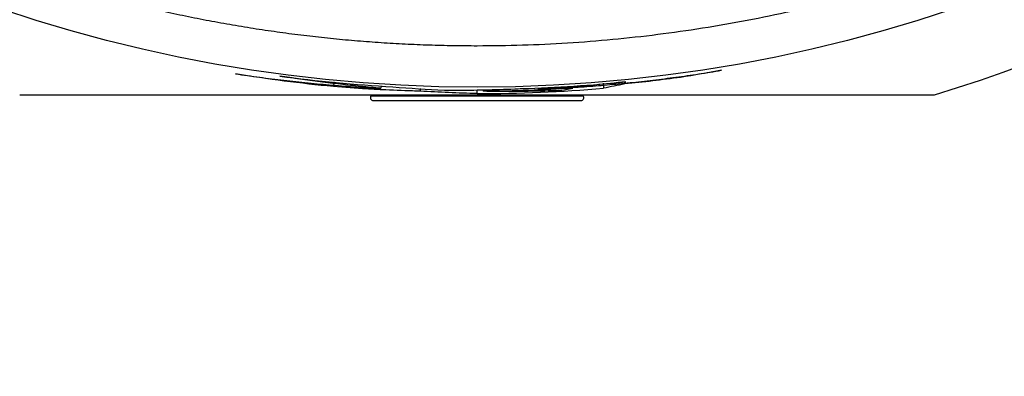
# Model space of a CAD drawing. Header units: inches. Extents: x 1.04 to 7.18, y 2.19 to 10.07.
# Tile 9 of 40: x 2.33 to 2.83, y 7.24 to 7.43. Entities that reach past the tile are written whole.
import ezdxf

# ---------------------------------------------------------------- set-up
doc = ezdxf.new("R2010")
doc.units = ezdxf.units.IN
doc.header["$MEASUREMENT"] = 0
doc.layers.add('SLD-0', color=179, linetype='Continuous')
doc.styles.add('SLDTEXTSTYLE0', font='TXT', dxfattribs={"width": 0.75})
doc.dimstyles.new('SLDDIMSTYLE1', dxfattribs={"dimtxt": 0.09, "dimasz": 0.13, "dimexe": 0, "dimexo": 0.0625, "dimgap": 0.0225, "dimtad": 0, "dimtih": 1, "dimtoh": 1, "dimdec": 3, "dimlfac": 2, "dimrnd": 1e-09, "dimzin": 4, "dimdsep": 46, "dimtxsty": 'SLDTEXTSTYLE0', "dimsah": 1, "dimcen": 0, "dimadec": 0, "dimazin": 1, "dimtfac": 1, "dimtdec": 3, "dimtofl": 0, "dimtmove": 0, "dimatfit": 3, "dimfxl": 1, "dimfrac": 2, "dimtolj": 1, "dimtzin": 12, "dimarcsym": 0})

# ---------------------------------------------------------------- blocks, each defined once
blk = doc.blocks.new('_D_1')
at = {"layer": 'SLD-0'}
for p, q in [((1.9956304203, 7.5857736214), (1.7271869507, 7.3179185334)), ((1.7271869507, 7.3179185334), (1.4771869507, 7.3179185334))]:
    blk.add_line(p, q, dxfattribs=at)
blk.add_solid([(1.9956304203, 7.5857736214), (1.8894791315, 7.5081082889), (1.9177323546, 7.4797930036)], dxfattribs=at)
at = {"layer": 'SLD-0', "char_height": 0.09, "attachment_point": 1, "style": 'SLDTEXTSTYLE0'}
for s, insert in [('%%c', (1.0422057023, 7.3618096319)), ('3.180', (1.1779369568, 7.363184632))]:
    blk.add_mtext(s, dxfattribs=dict(at, insert=insert))

msp = doc.modelspace()

# ---------------------------------------------------------------- linework, layer by layer
at = {"color": 7, "linetype": 'Continuous', "lineweight": 25}
for p, q in [((2.4853398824, 7.3940291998), (2.4850985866, 7.3915412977)), ((2.6226950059, 7.3932310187), (2.6229073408, 7.3907404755)), ((2.509438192, 7.3918426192), (2.5093628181, 7.3906795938)), ((2.5294300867, 7.3905292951), (2.5293800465, 7.3892220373)), ((2.5583986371, 7.3879962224), (2.5583986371, 7.3898324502)), ((2.5614942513, 7.3898890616), (2.5614973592, 7.3891292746)), ((2.562088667, 7.3891405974), (2.5620849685, 7.3898998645)), ((2.5894544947, 7.3908651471), (2.5894829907, 7.3901713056)), ((2.5046486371, 7.3873083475), (2.5043080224, 7.3869165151)), ((2.5043080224, 7.3869165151), (2.6124892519, 7.3869165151)), ((2.5054400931, 7.3844324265), (2.6113571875, 7.3844324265)), ((2.6124892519, 7.3869165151), (2.6121486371, 7.3873083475))]:
    msp.add_line(p, q, dxfattribs=at)
msp.add_circle((2.5583986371, 8.1473083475), 0.7560508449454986, dxfattribs=at)
for centre, radius, start, end in [((2.5583986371, 8.1473083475), 0.7950027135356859, 287.0651709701, 342.9348290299), ((2.5583986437, 8.1475660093), 0.7595697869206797, 269.9999995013, 274.8718811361), ((2.5054400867, 7.3859324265), 0.0015000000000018, 139.0000001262, 270), ((2.6113571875, 7.3859324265), 0.0015000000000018, 270, 40.9999998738)]:
    msp.add_arc(centre, radius, start, end, dxfattribs=at)
for points, knots in [([(2.558398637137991, 7.41225394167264), (2.5543240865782, 7.412273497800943), (2.546174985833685, 7.412312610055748), (2.533954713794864, 7.412628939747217), (2.521741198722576, 7.413133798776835), (2.509537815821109, 7.413845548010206), (2.497347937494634, 7.414759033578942), (2.485174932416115, 7.415875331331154), (2.473022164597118, 7.417193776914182), (2.460892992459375, 7.418714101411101), (2.448790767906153, 7.420435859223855), (2.436718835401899, 7.422358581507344), (2.424680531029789, 7.424481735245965), (2.412679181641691, 7.426804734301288), (2.400718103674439, 7.429326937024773), (2.388800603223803, 7.432047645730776), (2.376929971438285, 7.434966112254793), (2.365109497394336, 7.438081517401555), (2.353342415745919, 7.441393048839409), (2.33772953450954, 7.446068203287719), (2.318363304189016, 7.452398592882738), (2.298295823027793, 7.459716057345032), (2.275014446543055, 7.468909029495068), (2.236211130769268, 7.48579123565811), (2.176549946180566, 7.517371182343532), (2.105495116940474, 7.56596267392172), (2.049216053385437, 7.615709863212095), (2.008581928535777, 7.658795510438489), (1.97156913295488, 7.703004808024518), (1.940739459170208, 7.747243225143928), (1.915555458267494, 7.790384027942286), (1.900710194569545, 7.818512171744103), (1.888973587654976, 7.8433354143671), (1.880562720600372, 7.862825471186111), (1.876491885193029, 7.872848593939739), (1.874602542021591, 7.877626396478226), (1.873973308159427, 7.879224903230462), (1.872933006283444, 7.881892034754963), (1.871494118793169, 7.885632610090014), (1.86967416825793, 7.890453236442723), (1.867495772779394, 7.896362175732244), (1.864986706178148, 7.903369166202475), (1.862179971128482, 7.911485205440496), (1.859113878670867, 7.920722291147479), (1.85583213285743, 7.931093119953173), (1.852383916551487, 7.942610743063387), (1.848823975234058, 7.955288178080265), (1.845212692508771, 7.969137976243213), (1.841616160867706, 7.984171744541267), (1.838106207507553, 8.000399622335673), (1.834760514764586, 8.017829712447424), (1.83166222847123, 8.03646746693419), (1.828901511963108, 8.056315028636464), (1.826568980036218, 8.077370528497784), (1.824781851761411, 8.099627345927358), (1.823577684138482, 8.123073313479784), (1.823423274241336, 8.139102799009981), (1.823344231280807, 8.147308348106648)], [0, 0, 0, 0, 0.0105887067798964, 0.0211774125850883, 0.0317661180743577, 0.0423548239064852, 0.0529435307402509, 0.0635322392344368, 0.0741209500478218, 0.084709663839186, 0.0952983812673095, 0.1058871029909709, 0.11647582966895, 0.1270645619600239, 0.1376533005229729, 0.1482420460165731, 0.1588307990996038, 0.1694195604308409, 0.1800083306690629, 0.1905971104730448, 0.2117723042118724, 0.2329465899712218, 0.2460961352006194, 0.2768175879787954, 0.3428794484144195, 0.4211898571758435, 0.499965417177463, 0.5375422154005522, 0.5750236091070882, 0.6497361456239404, 0.6772776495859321, 0.7048185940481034, 0.7323624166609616, 0.7486110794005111, 0.7599785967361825, 0.7604749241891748, 0.7619630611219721, 0.7644430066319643, 0.7679147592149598, 0.772378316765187, 0.7778336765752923, 0.7842808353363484, 0.7917197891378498, 0.8001505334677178, 0.8095730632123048, 0.819987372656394, 0.8313934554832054, 0.8437913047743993, 0.8571809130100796, 0.8715622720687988, 0.8869353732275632, 0.9033002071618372, 0.9206567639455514, 0.9390050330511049, 0.9583450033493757, 0.9786766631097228, 1, 1, 1, 1]), ([(3.293453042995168, 8.147308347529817), (3.293434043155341, 8.143292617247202), (3.293396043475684, 8.135261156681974), (3.293088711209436, 8.123217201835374), (3.292598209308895, 8.111179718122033), (3.29190669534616, 8.099151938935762), (3.291019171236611, 8.087137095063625), (3.289934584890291, 8.075138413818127), (3.288653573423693, 8.063159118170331), (3.287176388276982, 8.051202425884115), (3.28550345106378, 8.03927154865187), (3.283635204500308, 8.02736969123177), (3.281572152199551, 8.015500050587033), (3.27931484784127, 8.003665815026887), (3.276863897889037, 7.991870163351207), (3.274219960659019, 7.980116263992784), (3.271383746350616, 7.968407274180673), (3.268356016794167, 7.956746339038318), (3.265137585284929, 7.945136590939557), (3.261729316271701, 7.933581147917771), (3.258132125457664, 7.922083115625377), (3.254346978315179, 7.910645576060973), (3.250374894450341, 7.899271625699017), (3.246216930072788, 7.887964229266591), (3.238860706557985, 7.868928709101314), (3.227595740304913, 7.842444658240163), (3.211355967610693, 7.809039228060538), (3.19344762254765, 7.776494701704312), (3.17374597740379, 7.744674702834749), (3.152334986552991, 7.713678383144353), (3.121478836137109, 7.673614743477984), (3.086328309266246, 7.634667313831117), (3.046911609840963, 7.597491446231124), (3.002702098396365, 7.560478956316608), (2.95846376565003, 7.5296491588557), (2.915322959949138, 7.504465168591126), (2.887194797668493, 7.489619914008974), (2.862371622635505, 7.477883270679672), (2.842881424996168, 7.469472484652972), (2.825904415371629, 7.46257697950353), (2.807410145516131, 7.455588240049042), (2.785561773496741, 7.4481085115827), (2.763489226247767, 7.441318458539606), (2.741214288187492, 7.435225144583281), (2.718758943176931, 7.429834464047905), (2.696145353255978, 7.425151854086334), (2.673395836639, 7.42118158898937), (2.650532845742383, 7.417928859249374), (2.627578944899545, 7.41539213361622), (2.604556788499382, 7.413591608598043), (2.58148909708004, 7.412463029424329), (2.566095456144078, 7.412323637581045), (2.558398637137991, 7.41225394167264)], [0, 0, 0, 0, 0.0104350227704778, 0.0208700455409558, 0.0313050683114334, 0.0417400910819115, 0.0521751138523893, 0.0626101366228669, 0.0730451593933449, 0.0834801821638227, 0.0939152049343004, 0.1043502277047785, 0.1147852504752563, 0.125220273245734, 0.1356552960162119, 0.1460903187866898, 0.1565253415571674, 0.1669603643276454, 0.1773953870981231, 0.187830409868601, 0.1982654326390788, 0.2087004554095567, 0.2191354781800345, 0.2295705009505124, 0.2400055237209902, 0.2721641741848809, 0.3043223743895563, 0.3364866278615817, 0.3686486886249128, 0.4015347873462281, 0.4343353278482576, 0.5000089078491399, 0.537582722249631, 0.5750611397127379, 0.6497677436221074, 0.677307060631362, 0.70484581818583, 0.7323874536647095, 0.7486348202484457, 0.7600014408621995, 0.7800013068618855, 0.8000011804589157, 0.8200010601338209, 0.8400009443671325, 0.8600008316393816, 0.8800007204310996, 0.9000006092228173, 0.9200004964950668, 0.9400003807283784, 0.9600002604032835, 0.9800001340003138, 1, 1, 1, 1]), ([(2.435139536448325, 7.398063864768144), (2.439241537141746, 7.397470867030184), (2.447444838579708, 7.39628497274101), (2.459787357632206, 7.39476170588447), (2.472151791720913, 7.393425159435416), (2.484538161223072, 7.392299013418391), (2.496941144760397, 7.391360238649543), (2.505222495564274, 7.390906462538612), (2.509362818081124, 7.390679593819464)], [0, 0, 0, 0, 0.1667377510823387, 0.3334470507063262, 0.5001279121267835, 0.6667803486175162, 0.8334043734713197, 1, 1, 1, 1]), ([(2.589483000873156, 7.390171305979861), (2.59340073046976, 7.390349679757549), (2.601236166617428, 7.390706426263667), (2.612976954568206, 7.39147276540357), (2.624705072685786, 7.392408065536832), (2.636416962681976, 7.393529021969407), (2.648110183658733, 7.394829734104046), (2.659781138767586, 7.396315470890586), (2.671429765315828, 7.397969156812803), (2.679171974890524, 7.399224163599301), (2.683043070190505, 7.399851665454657)], [0, 0, 0, 0, 0.1250024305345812, 0.2500041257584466, 0.3750051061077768, 0.5000053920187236, 0.6250050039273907, 0.7500039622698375, 0.8750022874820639, 1, 1, 1, 1]), ([(2.509362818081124, 7.390679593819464), (2.505908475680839, 7.390990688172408), (2.499000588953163, 7.39161280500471), (2.488653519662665, 7.392725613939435), (2.4783216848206, 7.393972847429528), (2.468006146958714, 7.395354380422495), (2.46114465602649, 7.396394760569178), (2.457714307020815, 7.396914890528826)], [0, 0, 0, 0, 0.2000924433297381, 0.4001386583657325, 0.6001386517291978, 0.8000924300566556, 1, 1, 1, 1]), ([(2.634271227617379, 7.394002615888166), (2.632961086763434, 7.393851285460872), (2.631650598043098, 7.393703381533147), (2.630339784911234, 7.393558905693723), (2.625096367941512, 7.392980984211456), (2.619847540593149, 7.392457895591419), (2.614594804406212, 7.391989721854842), (2.611968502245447, 7.391755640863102), (2.609341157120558, 7.391535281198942), (2.606712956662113, 7.391328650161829), (2.600973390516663, 7.390877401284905), (2.595229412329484, 7.390491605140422), (2.589482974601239, 7.390171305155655)], [0, 0, 0, 0, 0.0002565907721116, 0.0002565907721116, 0.0002565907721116, 0.0012830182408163, 0.0012830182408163, 0.0012830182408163, 0.0017962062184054, 0.0017962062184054, 0.0017962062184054, 0.0029169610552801, 0.0029169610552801, 0.0029169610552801, 0.0029169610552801]), ([(2.529380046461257, 7.389222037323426), (2.528079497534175, 7.389252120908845), (2.526779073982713, 7.389285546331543), (2.525478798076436, 7.389322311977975), (2.52027754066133, 7.389469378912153), (2.515078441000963, 7.389669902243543), (2.509882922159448, 7.389923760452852), (2.507285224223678, 7.390050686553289), (2.504688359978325, 7.390190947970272), (2.502092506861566, 7.39034452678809), (2.496422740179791, 7.390679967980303), (2.490757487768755, 7.391078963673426), (2.485098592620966, 7.391541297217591)], [0, 0, 0, 0, 0.0002565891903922, 0.0002565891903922, 0.0002565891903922, 0.0012830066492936, 0.0012830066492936, 0.0012830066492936, 0.0017961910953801, 0.0017961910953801, 0.0017961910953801, 0.0029171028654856, 0.0029171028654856, 0.0029171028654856, 0.0029171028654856]), ([(2.541736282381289, 7.38975307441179), (2.543015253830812, 7.389745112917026), (2.544294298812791, 7.389740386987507), (2.545573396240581, 7.389738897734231), (2.549848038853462, 7.389733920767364), (2.554123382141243, 7.389765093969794), (2.558398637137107, 7.389832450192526), (2.559677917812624, 7.389852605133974), (2.560957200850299, 7.38987599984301), (2.562236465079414, 7.38990263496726), (2.567353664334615, 7.390009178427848), (2.572470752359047, 7.390167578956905), (2.577586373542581, 7.390377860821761), (2.578809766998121, 7.390428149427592), (2.580033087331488, 7.39048140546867), (2.581256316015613, 7.390537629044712)], [-0.0011140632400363, -0.0011140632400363, -0.0011140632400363, -0.0011140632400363, -0.0008574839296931, -0.0008574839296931, -0.0008574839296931, 0, 0, 0, 0.0002565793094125, 0.0002565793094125, 0.0002565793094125, 0.0012829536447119, 0.0012829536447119, 0.0012829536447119, 0.0015284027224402, 0.0015284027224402, 0.0015284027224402, 0.0015284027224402]), ([(2.59974749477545, 7.389470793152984), (2.5986196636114, 7.389432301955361), (2.59749169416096, 7.389396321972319), (2.596363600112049, 7.389362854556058), (2.591851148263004, 7.389228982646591), (2.587336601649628, 7.389135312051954), (2.582820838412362, 7.38908191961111), (2.580562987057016, 7.389055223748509), (2.578304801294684, 7.389038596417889), (2.576046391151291, 7.389032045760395), (2.571197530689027, 7.38901798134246), (2.566347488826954, 7.389050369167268), (2.561497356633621, 7.389129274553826)], [2e-16, 2e-16, 2e-16, 2e-16, 0.0002565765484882, 0.0002565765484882, 0.0002565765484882, 0.0012829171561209, 0.0012829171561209, 0.0012829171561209, 0.0017960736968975, 0.0017960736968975, 0.0017960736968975, 0.002897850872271, 0.002897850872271, 0.002897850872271, 0.002897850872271]), ([(2.325097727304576, 7.387308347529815), (2.335246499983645, 7.387308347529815), (2.345978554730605, 7.387308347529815), (2.369281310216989, 7.387308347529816), (2.381813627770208, 7.387308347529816), (2.403150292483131, 7.387308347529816), (2.410691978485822, 7.387308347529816), (2.427134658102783, 7.387308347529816), (2.436005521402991, 7.387308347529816), (2.451209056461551, 7.387308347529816), (2.456598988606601, 7.387308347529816), (2.468405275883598, 7.387308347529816), (2.474795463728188, 7.387308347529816), (2.485833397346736, 7.387308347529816), (2.489757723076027, 7.387308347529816), (2.498413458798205, 7.387308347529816), (2.503119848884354, 7.387308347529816), (2.511370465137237, 7.387308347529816), (2.514320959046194, 7.387308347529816), (2.520914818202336, 7.387308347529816), (2.524531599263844, 7.387308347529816), (2.531050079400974, 7.387308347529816), (2.533415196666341, 7.387308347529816), (2.537449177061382, 7.387308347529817), (2.538875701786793, 7.387308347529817), (2.541982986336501, 7.387308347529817), (2.54367631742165, 7.387308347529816), (2.547418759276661, 7.387308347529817), (2.549498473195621, 7.387308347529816), (2.554073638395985, 7.387308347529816), (2.556653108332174, 7.387308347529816), (2.561739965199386, 7.387308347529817), (2.564202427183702, 7.387308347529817), (2.568590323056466, 7.387308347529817), (2.570576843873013, 7.387308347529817), (2.575934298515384, 7.387308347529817), (2.578869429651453, 7.387308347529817), (2.584074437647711, 7.387308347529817), (2.586348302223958, 7.387308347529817), (2.59266005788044, 7.387308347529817), (2.596190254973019, 7.387308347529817), (2.602660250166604, 7.387308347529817), (2.605562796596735, 7.387308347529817), (2.610965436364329, 7.387308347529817), (2.613464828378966, 7.387308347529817), (2.620559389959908, 7.387308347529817), (2.624759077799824, 7.387308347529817), (2.632572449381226, 7.387308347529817), (2.636176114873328, 7.387308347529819), (2.646391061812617, 7.387308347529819), (2.652417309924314, 7.387308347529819), (2.663601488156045, 7.387308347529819), (2.668747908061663, 7.387308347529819), (2.683323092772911, 7.387308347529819), (2.691905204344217, 7.387308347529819), (2.707857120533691, 7.387308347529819), (2.715203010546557, 7.387308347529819), (2.736023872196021, 7.38730834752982), (2.748306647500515, 7.38730834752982), (2.771169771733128, 7.38730834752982), (2.781717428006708, 7.38730834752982), (2.791699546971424, 7.38730834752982)], [0, 0, 0, 0, 0.124999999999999, 0.124999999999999, 0.249999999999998, 0.249999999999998, 0.3124999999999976, 0.3124999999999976, 0.3749999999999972, 0.3749999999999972, 0.4062499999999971, 0.4062499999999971, 0.4374999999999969, 0.4374999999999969, 0.453124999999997, 0.453124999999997, 0.468749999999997, 0.468749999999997, 0.476562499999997, 0.476562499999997, 0.484374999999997, 0.484374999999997, 0.4882812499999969, 0.4882812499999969, 0.4902343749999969, 0.4902343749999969, 0.492187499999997, 0.492187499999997, 0.4941406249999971, 0.4941406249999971, 0.4960937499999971, 0.4960937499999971, 0.4980468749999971, 0.4980468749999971, 0.4999999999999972, 0.4999999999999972, 0.5039062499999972, 0.5039062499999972, 0.5078124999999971, 0.5078124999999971, 0.5156249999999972, 0.5156249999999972, 0.5234374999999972, 0.5234374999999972, 0.5312499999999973, 0.5312499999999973, 0.5468749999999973, 0.5468749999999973, 0.5624999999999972, 0.5624999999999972, 0.5937499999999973, 0.5937499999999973, 0.6249999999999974, 0.6249999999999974, 0.6874999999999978, 0.6874999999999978, 0.7499999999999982, 0.7499999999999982, 0.8749999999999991, 0.8749999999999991, 1, 1, 1, 1])]:
    msp.add_open_spline(points, degree=3, knots=knots, dxfattribs=at)
for points in [[(2.485098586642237, 7.391541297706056), (2.468379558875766, 7.39316209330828), (2.451714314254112, 7.395337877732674), (2.435139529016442, 7.398063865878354)], [(2.683043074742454, 7.399851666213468), (2.676104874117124, 7.398559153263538), (2.669146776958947, 7.3973632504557), (2.662171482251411, 7.396264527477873)], [(2.457714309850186, 7.396914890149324), (2.476867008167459, 7.394345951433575), (2.496115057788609, 7.392510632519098), (2.515408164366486, 7.39141373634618)], [(2.581256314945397, 7.390537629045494), (2.598961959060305, 7.391072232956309), (2.616646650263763, 7.392228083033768), (2.634271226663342, 7.394002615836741)], [(2.633719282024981, 7.392880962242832), (2.63012323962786, 7.39214170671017), (2.626519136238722, 7.391428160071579), (2.622907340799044, 7.390740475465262)], [(2.662171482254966, 7.396264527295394), (2.652709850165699, 7.39495758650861), (2.643223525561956, 7.393829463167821), (2.633719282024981, 7.392880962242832)], [(2.515408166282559, 7.391413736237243), (2.524170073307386, 7.390707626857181), (2.532947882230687, 7.390153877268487), (2.541736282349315, 7.389753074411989)], [(2.558398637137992, 7.387996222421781), (2.54871486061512, 7.388219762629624), (2.5390396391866, 7.388628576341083), (2.529380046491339, 7.38922203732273)], [(2.562088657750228, 7.389140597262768), (2.561891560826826, 7.389136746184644), (2.561694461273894, 7.389132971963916), (2.561497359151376, 7.38912927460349)], [(2.607266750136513, 7.390707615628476), (2.592227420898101, 7.389736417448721), (2.577159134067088, 7.389213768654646), (2.562088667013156, 7.389140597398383)], [(2.599747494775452, 7.389470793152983), (2.602257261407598, 7.389870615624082), (2.604763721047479, 7.390282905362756), (2.607266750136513, 7.390707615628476)]]:
    msp.add_open_spline(points, degree=3, dxfattribs=at)

# ---------------------------------------------------------------- dimensions: what is measured, and where the dimension line sits
at = {"layer": 'SLD-0'}
dim = msp.add_diameter_dim_2p(p1=(3.1211668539, 8.7088430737), p2=(1.9956304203, 7.5857736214), dimstyle='SLDDIMSTYLE1', dxfattribs=at)
dim.commit()
dim.dimension.update_dxf_attribs({"geometry": '_D_1', "text_midpoint": (1.2596963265, 7.3179185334), "dimtype": 163})

doc.saveas('drawing.dxf')
